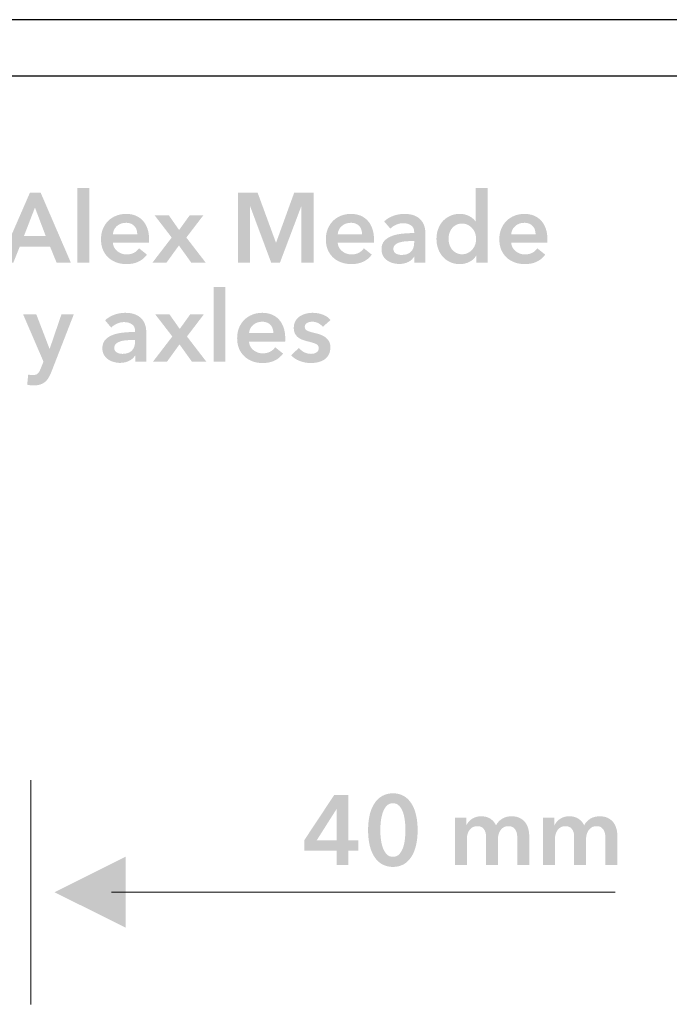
# Model space of a CAD drawing. Header units: millimetres. Extents: x 11 to 237, y 9 to 126.
# Tile 7 of 13: x 89 to 101, y 108 to 126. Entities that reach past the tile are written whole.
import ezdxf

# ---------------------------------------------------------------- set-up
doc = ezdxf.new("R2010")
doc.units = ezdxf.units.MM
doc.layers.add('View', color=7, linetype='Continuous')

msp = doc.modelspace()

# ---------------------------------------------------------------- hatches: boundary and pattern name
at = {"true_color": 0x000000, "transparency": 33554687}
h = msp.add_hatch(color=18, dxfattribs=at)
h.paths.add_polyline_path([(89.295, 122.588), (89.487, 122.588), (90.025, 121.34), (89.771, 121.34), (89.655, 121.625), (89.113, 121.625), (89, 121.34), (88.752, 121.34)], flags=0)
h.paths.add_polyline_path([(89.577, 121.816), (89.385, 122.324), (89.189, 121.816)], flags=0)
for points in [[(90.142, 122.673), (90.353, 122.673), (90.353, 121.34), (90.142, 121.34)], [(93.005, 122.588), (93.352, 122.588), (93.677, 121.701), (93.682, 121.701), (94.003, 122.588), (94.352, 122.588), (94.352, 121.34), (94.132, 121.34), (94.132, 122.343), (94.128, 122.343), (93.749, 121.34), (93.594, 121.34), (93.22, 122.343), (93.216, 122.343), (93.216, 121.34), (93.005, 121.34)], [(91.821, 121.789), (91.516, 122.186), (91.77, 122.186), (91.953, 121.923), (92.142, 122.186), (92.385, 122.186), (92.082, 121.789), (92.428, 121.34), (92.17, 121.34), (91.95, 121.648), (91.727, 121.34), (91.477, 121.34)], [(92.567, 120.909), (92.779, 120.909), (92.779, 119.576), (92.567, 119.576)], [(91.832, 120.025), (91.526, 120.422), (91.78, 120.422), (91.964, 120.159), (92.153, 120.422), (92.396, 120.422), (92.093, 120.025), (92.438, 119.576), (92.181, 119.576), (91.96, 119.884), (91.738, 119.576), (91.488, 119.576)], [(91.003, 110.751), (91.003, 109.481), (89.733, 110.116)]]:
    msp.add_hatch(color=18, dxfattribs=at).paths.add_polyline_path(points, flags=0)
h = msp.add_hatch(color=18, dxfattribs=at)
edge = h.paths.add_edge_path(flags=0)
edge.add_spline(control_points=[(97.45, 121.34), (97.45, 121.34), (97.248, 121.34), (97.248, 121.34), (97.248, 121.34), (97.248, 121.467), (97.248, 121.467), (97.248, 121.467), (97.245, 121.467), (97.245, 121.467), (97.216, 121.417), (97.175, 121.379), (97.122, 121.354), (97.07, 121.328), (97.014, 121.315), (96.954, 121.315), (96.889, 121.315), (96.831, 121.327), (96.78, 121.351), (96.729, 121.375), (96.685, 121.407), (96.65, 121.448), (96.614, 121.489), (96.586, 121.536), (96.567, 121.591), (96.547, 121.646), (96.538, 121.704), (96.538, 121.766), (96.538, 121.829), (96.548, 121.887), (96.568, 121.941), (96.588, 121.995), (96.616, 122.042), (96.652, 122.082), (96.689, 122.122), (96.732, 122.154), (96.783, 122.176), (96.833, 122.199), (96.889, 122.211), (96.949, 122.211), (96.987, 122.211), (97.022, 122.206), (97.053, 122.198), (97.083, 122.189), (97.11, 122.178), (97.133, 122.165), (97.156, 122.152), (97.176, 122.138), (97.192, 122.123), (97.208, 122.107), (97.222, 122.093), (97.233, 122.079), (97.233, 122.079), (97.238, 122.079), (97.238, 122.079), (97.238, 122.079), (97.238, 122.673), (97.238, 122.673), (97.238, 122.673), (97.45, 122.673), (97.45, 122.673), (97.45, 122.673), (97.45, 121.34), (97.45, 121.34)], knot_values=[0, 0, 0, 0, 1, 1, 1, 2, 2, 2, 3, 3, 3, 4, 4, 4, 5, 5, 5, 6, 6, 6, 7, 7, 7, 8, 8, 8, 9, 9, 9, 10, 10, 10, 11, 11, 11, 12, 12, 12, 13, 13, 13, 14, 14, 14, 15, 15, 15, 16, 16, 16, 17, 17, 17, 18, 18, 18, 19, 19, 19, 20, 20, 20, 21, 21, 21, 21], degree=3, periodic=1)
edge = h.paths.add_edge_path(flags=0)
edge.add_spline(control_points=[(96.753, 121.766), (96.753, 121.733), (96.758, 121.701), (96.768, 121.668), (96.778, 121.635), (96.793, 121.605), (96.813, 121.579), (96.833, 121.554), (96.858, 121.532), (96.889, 121.516), (96.919, 121.499), (96.955, 121.491), (96.996, 121.491), (97.035, 121.491), (97.07, 121.499), (97.1, 121.515), (97.131, 121.531), (97.157, 121.552), (97.179, 121.578), (97.201, 121.603), (97.217, 121.633), (97.228, 121.665), (97.239, 121.697), (97.245, 121.73), (97.245, 121.763), (97.245, 121.796), (97.239, 121.829), (97.228, 121.862), (97.217, 121.895), (97.201, 121.924), (97.179, 121.95), (97.157, 121.976), (97.131, 121.997), (97.1, 122.013), (97.07, 122.03), (97.035, 122.038), (96.996, 122.038), (96.955, 122.038), (96.919, 122.03), (96.889, 122.014), (96.858, 121.998), (96.833, 121.977), (96.813, 121.952), (96.793, 121.926), (96.778, 121.897), (96.768, 121.864), (96.758, 121.832), (96.753, 121.799), (96.753, 121.766)], knot_values=[0, 0, 0, 0, 1, 1, 1, 2, 2, 2, 3, 3, 3, 4, 4, 4, 5, 5, 5, 6, 6, 6, 7, 7, 7, 8, 8, 8, 9, 9, 9, 10, 10, 10, 11, 11, 11, 12, 12, 12, 13, 13, 13, 14, 14, 14, 15, 15, 15, 16, 16, 16, 16], degree=3, periodic=1)
h = msp.add_hatch(color=18, dxfattribs=at)
edge = h.paths.add_edge_path(flags=0)
edge.add_spline(control_points=[(91.419, 121.752), (91.419, 121.752), (91.419, 121.724), (91.419, 121.724), (91.419, 121.715), (91.418, 121.705), (91.417, 121.696), (91.417, 121.696), (90.773, 121.696), (90.773, 121.696), (90.776, 121.665), (90.783, 121.637), (90.797, 121.612), (90.811, 121.587), (90.828, 121.565), (90.851, 121.547), (90.873, 121.529), (90.898, 121.514), (90.927, 121.504), (90.955, 121.493), (90.984, 121.488), (91.015, 121.488), (91.068, 121.488), (91.112, 121.497), (91.149, 121.517), (91.185, 121.536), (91.215, 121.563), (91.239, 121.597), (91.239, 121.597), (91.38, 121.484), (91.38, 121.484), (91.296, 121.371), (91.175, 121.315), (91.017, 121.315), (90.951, 121.315), (90.89, 121.325), (90.835, 121.346), (90.78, 121.366), (90.732, 121.395), (90.691, 121.433), (90.651, 121.471), (90.619, 121.517), (90.596, 121.571), (90.573, 121.626), (90.562, 121.688), (90.562, 121.758), (90.562, 121.826), (90.573, 121.888), (90.596, 121.944), (90.619, 121.999), (90.65, 122.047), (90.69, 122.087), (90.73, 122.126), (90.778, 122.156), (90.832, 122.178), (90.887, 122.2), (90.946, 122.211), (91.01, 122.211), (91.068, 122.211), (91.123, 122.201), (91.173, 122.182), (91.223, 122.162), (91.266, 122.134), (91.302, 122.095), (91.339, 122.057), (91.367, 122.009), (91.388, 121.952), (91.408, 121.895), (91.419, 121.829), (91.419, 121.752)], knot_values=[0, 0, 0, 0, 1, 1, 1, 2, 2, 2, 3, 3, 3, 4, 4, 4, 5, 5, 5, 6, 6, 6, 7, 7, 7, 8, 8, 8, 9, 9, 9, 10, 10, 10, 11, 11, 11, 12, 12, 12, 13, 13, 13, 14, 14, 14, 15, 15, 15, 16, 16, 16, 17, 17, 17, 18, 18, 18, 19, 19, 19, 20, 20, 20, 21, 21, 21, 22, 22, 22, 23, 23, 23, 23], degree=3, periodic=1)
edge = h.paths.add_edge_path(flags=0)
edge.add_spline(control_points=[(91.207, 121.848), (91.207, 121.875), (91.203, 121.9), (91.196, 121.925), (91.188, 121.95), (91.176, 121.972), (91.159, 121.99), (91.143, 122.009), (91.122, 122.024), (91.097, 122.035), (91.072, 122.047), (91.042, 122.052), (91.008, 122.052), (90.944, 122.052), (90.891, 122.033), (90.846, 121.995), (90.802, 121.957), (90.778, 121.907), (90.773, 121.848), (90.773, 121.848), (91.207, 121.848), (91.207, 121.848)], knot_values=[0, 0, 0, 0, 1, 1, 1, 2, 2, 2, 3, 3, 3, 4, 4, 4, 5, 5, 5, 6, 6, 6, 7, 7, 7, 7], degree=3, periodic=1)
h = msp.add_hatch(color=18, dxfattribs=at)
edge = h.paths.add_edge_path(flags=0)
edge.add_spline(control_points=[(95.425, 121.752), (95.425, 121.752), (95.425, 121.724), (95.425, 121.724), (95.425, 121.715), (95.424, 121.705), (95.423, 121.696), (95.423, 121.696), (94.779, 121.696), (94.779, 121.696), (94.781, 121.665), (94.789, 121.637), (94.803, 121.612), (94.816, 121.587), (94.834, 121.565), (94.857, 121.547), (94.879, 121.529), (94.904, 121.514), (94.932, 121.504), (94.961, 121.493), (94.99, 121.488), (95.021, 121.488), (95.074, 121.488), (95.118, 121.497), (95.155, 121.517), (95.191, 121.536), (95.221, 121.563), (95.245, 121.597), (95.245, 121.597), (95.386, 121.484), (95.386, 121.484), (95.302, 121.371), (95.181, 121.315), (95.022, 121.315), (94.957, 121.315), (94.896, 121.325), (94.841, 121.346), (94.785, 121.366), (94.738, 121.395), (94.697, 121.433), (94.656, 121.471), (94.625, 121.517), (94.602, 121.571), (94.579, 121.626), (94.567, 121.688), (94.567, 121.758), (94.567, 121.826), (94.579, 121.888), (94.602, 121.944), (94.625, 121.999), (94.656, 122.047), (94.696, 122.087), (94.736, 122.126), (94.783, 122.156), (94.838, 122.178), (94.893, 122.2), (94.952, 122.211), (95.015, 122.211), (95.074, 122.211), (95.129, 122.201), (95.179, 122.182), (95.228, 122.162), (95.272, 122.134), (95.308, 122.095), (95.345, 122.057), (95.373, 122.009), (95.394, 121.952), (95.414, 121.895), (95.425, 121.829), (95.425, 121.752)], knot_values=[0, 0, 0, 0, 1, 1, 1, 2, 2, 2, 3, 3, 3, 4, 4, 4, 5, 5, 5, 6, 6, 6, 7, 7, 7, 8, 8, 8, 9, 9, 9, 10, 10, 10, 11, 11, 11, 12, 12, 12, 13, 13, 13, 14, 14, 14, 15, 15, 15, 16, 16, 16, 17, 17, 17, 18, 18, 18, 19, 19, 19, 20, 20, 20, 21, 21, 21, 22, 22, 22, 23, 23, 23, 23], degree=3, periodic=1)
edge = h.paths.add_edge_path(flags=0)
edge.add_spline(control_points=[(95.213, 121.848), (95.213, 121.875), (95.209, 121.9), (95.201, 121.925), (95.194, 121.95), (95.182, 121.972), (95.165, 121.99), (95.149, 122.009), (95.128, 122.024), (95.103, 122.035), (95.077, 122.047), (95.048, 122.052), (95.014, 122.052), (94.95, 122.052), (94.896, 122.033), (94.852, 121.995), (94.808, 121.957), (94.784, 121.907), (94.779, 121.848), (94.779, 121.848), (95.213, 121.848), (95.213, 121.848)], knot_values=[0, 0, 0, 0, 1, 1, 1, 2, 2, 2, 3, 3, 3, 4, 4, 4, 5, 5, 5, 6, 6, 6, 7, 7, 7, 7], degree=3, periodic=1)
h = msp.add_hatch(color=18, dxfattribs=at)
edge = h.paths.add_edge_path(flags=0)
edge.add_spline(control_points=[(96.144, 121.447), (96.144, 121.447), (96.139, 121.447), (96.139, 121.447), (96.118, 121.409), (96.084, 121.379), (96.037, 121.354), (95.99, 121.33), (95.936, 121.318), (95.876, 121.318), (95.842, 121.318), (95.806, 121.323), (95.769, 121.332), (95.732, 121.34), (95.698, 121.355), (95.667, 121.376), (95.636, 121.396), (95.61, 121.423), (95.59, 121.457), (95.569, 121.49), (95.559, 121.532), (95.559, 121.581), (95.559, 121.645), (95.577, 121.695), (95.612, 121.733), (95.648, 121.77), (95.694, 121.799), (95.751, 121.819), (95.807, 121.839), (95.87, 121.853), (95.939, 121.859), (96.008, 121.865), (96.075, 121.869), (96.141, 121.869), (96.141, 121.869), (96.141, 121.89), (96.141, 121.89), (96.141, 121.943), (96.122, 121.982), (96.083, 122.007), (96.045, 122.032), (96, 122.045), (95.947, 122.045), (95.902, 122.045), (95.859, 122.036), (95.818, 122.017), (95.777, 121.998), (95.743, 121.975), (95.716, 121.948), (95.716, 121.948), (95.606, 122.077), (95.606, 122.077), (95.654, 122.121), (95.71, 122.155), (95.773, 122.177), (95.836, 122.2), (95.9, 122.211), (95.964, 122.211), (96.04, 122.211), (96.102, 122.2), (96.15, 122.179), (96.199, 122.158), (96.238, 122.13), (96.266, 122.096), (96.294, 122.062), (96.314, 122.024), (96.325, 121.982), (96.336, 121.939), (96.342, 121.897), (96.342, 121.855), (96.342, 121.855), (96.342, 121.34), (96.342, 121.34), (96.342, 121.34), (96.144, 121.34), (96.144, 121.34), (96.144, 121.34), (96.144, 121.447), (96.144, 121.447)], knot_values=[0, 0, 0, 0, 1, 1, 1, 2, 2, 2, 3, 3, 3, 4, 4, 4, 5, 5, 5, 6, 6, 6, 7, 7, 7, 8, 8, 8, 9, 9, 9, 10, 10, 10, 11, 11, 11, 12, 12, 12, 13, 13, 13, 14, 14, 14, 15, 15, 15, 16, 16, 16, 17, 17, 17, 18, 18, 18, 19, 19, 19, 20, 20, 20, 21, 21, 21, 22, 22, 22, 23, 23, 23, 24, 24, 24, 25, 25, 25, 26, 26, 26, 26], degree=3, periodic=1)
edge = h.paths.add_edge_path(flags=0)
edge.add_spline(control_points=[(96.141, 121.726), (96.141, 121.726), (96.093, 121.726), (96.093, 121.726), (96.059, 121.726), (96.023, 121.724), (95.985, 121.721), (95.948, 121.718), (95.913, 121.712), (95.881, 121.702), (95.85, 121.692), (95.823, 121.678), (95.802, 121.66), (95.781, 121.641), (95.77, 121.616), (95.77, 121.585), (95.77, 121.565), (95.775, 121.548), (95.784, 121.534), (95.792, 121.521), (95.804, 121.51), (95.818, 121.502), (95.832, 121.494), (95.848, 121.488), (95.866, 121.484), (95.883, 121.481), (95.901, 121.479), (95.918, 121.479), (95.991, 121.479), (96.047, 121.498), (96.084, 121.537), (96.122, 121.576), (96.141, 121.629), (96.141, 121.696), (96.141, 121.696), (96.141, 121.726), (96.141, 121.726)], knot_values=[0, 0, 0, 0, 1, 1, 1, 2, 2, 2, 3, 3, 3, 4, 4, 4, 5, 5, 5, 6, 6, 6, 7, 7, 7, 8, 8, 8, 9, 9, 9, 10, 10, 10, 11, 11, 11, 12, 12, 12, 12], degree=3, periodic=1)
h = msp.add_hatch(color=18, dxfattribs=at)
edge = h.paths.add_edge_path(flags=0)
edge.add_spline(control_points=[(98.515, 121.752), (98.515, 121.752), (98.515, 121.724), (98.515, 121.724), (98.515, 121.715), (98.514, 121.705), (98.513, 121.696), (98.513, 121.696), (97.869, 121.696), (97.869, 121.696), (97.872, 121.665), (97.88, 121.637), (97.893, 121.612), (97.907, 121.587), (97.925, 121.565), (97.947, 121.547), (97.969, 121.529), (97.995, 121.514), (98.023, 121.504), (98.051, 121.493), (98.08, 121.488), (98.111, 121.488), (98.164, 121.488), (98.209, 121.497), (98.245, 121.517), (98.281, 121.536), (98.311, 121.563), (98.335, 121.597), (98.335, 121.597), (98.476, 121.484), (98.476, 121.484), (98.393, 121.371), (98.271, 121.315), (98.113, 121.315), (98.047, 121.315), (97.986, 121.325), (97.931, 121.346), (97.876, 121.366), (97.828, 121.395), (97.787, 121.433), (97.747, 121.471), (97.715, 121.517), (97.692, 121.571), (97.669, 121.626), (97.658, 121.688), (97.658, 121.758), (97.658, 121.826), (97.669, 121.888), (97.692, 121.944), (97.715, 121.999), (97.746, 122.047), (97.786, 122.087), (97.826, 122.126), (97.874, 122.156), (97.928, 122.178), (97.983, 122.2), (98.042, 122.211), (98.106, 122.211), (98.164, 122.211), (98.219, 122.201), (98.269, 122.182), (98.319, 122.162), (98.362, 122.134), (98.398, 122.095), (98.435, 122.057), (98.463, 122.009), (98.484, 121.952), (98.505, 121.895), (98.515, 121.829), (98.515, 121.752)], knot_values=[0, 0, 0, 0, 1, 1, 1, 2, 2, 2, 3, 3, 3, 4, 4, 4, 5, 5, 5, 6, 6, 6, 7, 7, 7, 8, 8, 8, 9, 9, 9, 10, 10, 10, 11, 11, 11, 12, 12, 12, 13, 13, 13, 14, 14, 14, 15, 15, 15, 16, 16, 16, 17, 17, 17, 18, 18, 18, 19, 19, 19, 20, 20, 20, 21, 21, 21, 22, 22, 22, 23, 23, 23, 23], degree=3, periodic=1)
edge = h.paths.add_edge_path(flags=0)
edge.add_spline(control_points=[(98.303, 121.848), (98.303, 121.875), (98.299, 121.9), (98.292, 121.925), (98.284, 121.95), (98.272, 121.972), (98.256, 121.99), (98.239, 122.009), (98.218, 122.024), (98.193, 122.035), (98.168, 122.047), (98.138, 122.052), (98.104, 122.052), (98.04, 122.052), (97.987, 122.033), (97.943, 121.995), (97.898, 121.957), (97.874, 121.907), (97.869, 121.848), (97.869, 121.848), (98.303, 121.848), (98.303, 121.848)], knot_values=[0, 0, 0, 0, 1, 1, 1, 2, 2, 2, 3, 3, 3, 4, 4, 4, 5, 5, 5, 6, 6, 6, 7, 7, 7, 7], degree=3, periodic=1)
h = msp.add_hatch(color=18, dxfattribs=at)
edge = h.paths.add_edge_path(flags=0)
edge.add_spline(control_points=[(91.172, 119.683), (91.172, 119.683), (91.167, 119.683), (91.167, 119.683), (91.145, 119.646), (91.111, 119.615), (91.064, 119.591), (91.017, 119.567), (90.964, 119.554), (90.904, 119.554), (90.87, 119.554), (90.834, 119.559), (90.797, 119.568), (90.76, 119.576), (90.726, 119.591), (90.695, 119.612), (90.664, 119.632), (90.638, 119.659), (90.617, 119.693), (90.597, 119.726), (90.586, 119.768), (90.586, 119.817), (90.586, 119.881), (90.604, 119.931), (90.64, 119.969), (90.676, 120.007), (90.722, 120.035), (90.778, 120.055), (90.835, 120.075), (90.898, 120.089), (90.966, 120.095), (91.035, 120.102), (91.102, 120.105), (91.168, 120.105), (91.168, 120.105), (91.168, 120.126), (91.168, 120.126), (91.168, 120.179), (91.149, 120.218), (91.111, 120.243), (91.073, 120.269), (91.027, 120.281), (90.974, 120.281), (90.93, 120.281), (90.887, 120.272), (90.846, 120.253), (90.804, 120.234), (90.77, 120.211), (90.743, 120.184), (90.743, 120.184), (90.634, 120.313), (90.634, 120.313), (90.682, 120.358), (90.738, 120.391), (90.801, 120.413), (90.863, 120.436), (90.927, 120.447), (90.992, 120.447), (91.067, 120.447), (91.129, 120.436), (91.178, 120.415), (91.227, 120.394), (91.265, 120.366), (91.294, 120.332), (91.322, 120.298), (91.341, 120.26), (91.353, 120.218), (91.364, 120.175), (91.369, 120.133), (91.369, 120.091), (91.369, 120.091), (91.369, 119.576), (91.369, 119.576), (91.369, 119.576), (91.172, 119.576), (91.172, 119.576), (91.172, 119.576), (91.172, 119.683), (91.172, 119.683)], knot_values=[0, 0, 0, 0, 1, 1, 1, 2, 2, 2, 3, 3, 3, 4, 4, 4, 5, 5, 5, 6, 6, 6, 7, 7, 7, 8, 8, 8, 9, 9, 9, 10, 10, 10, 11, 11, 11, 12, 12, 12, 13, 13, 13, 14, 14, 14, 15, 15, 15, 16, 16, 16, 17, 17, 17, 18, 18, 18, 19, 19, 19, 20, 20, 20, 21, 21, 21, 22, 22, 22, 23, 23, 23, 24, 24, 24, 25, 25, 25, 26, 26, 26, 26], degree=3, periodic=1)
edge = h.paths.add_edge_path(flags=0)
edge.add_spline(control_points=[(91.168, 119.962), (91.168, 119.962), (91.121, 119.962), (91.121, 119.962), (91.087, 119.962), (91.051, 119.96), (91.013, 119.957), (90.975, 119.955), (90.941, 119.948), (90.909, 119.938), (90.877, 119.928), (90.851, 119.914), (90.83, 119.896), (90.808, 119.878), (90.798, 119.853), (90.798, 119.821), (90.798, 119.801), (90.802, 119.784), (90.811, 119.771), (90.82, 119.757), (90.831, 119.746), (90.846, 119.738), (90.86, 119.73), (90.876, 119.724), (90.893, 119.72), (90.911, 119.717), (90.928, 119.715), (90.946, 119.715), (91.019, 119.715), (91.074, 119.734), (91.112, 119.773), (91.15, 119.812), (91.168, 119.865), (91.168, 119.932), (91.168, 119.932), (91.168, 119.962), (91.168, 119.962)], knot_values=[0, 0, 0, 0, 1, 1, 1, 2, 2, 2, 3, 3, 3, 4, 4, 4, 5, 5, 5, 6, 6, 6, 7, 7, 7, 8, 8, 8, 9, 9, 9, 10, 10, 10, 11, 11, 11, 12, 12, 12, 12], degree=3, periodic=1)
h = msp.add_hatch(color=18, dxfattribs=at)
edge = h.paths.add_edge_path(flags=0)
edge.add_spline(control_points=[(93.844, 119.988), (93.844, 119.988), (93.844, 119.96), (93.844, 119.96), (93.844, 119.951), (93.844, 119.941), (93.842, 119.932), (93.842, 119.932), (93.199, 119.932), (93.199, 119.932), (93.201, 119.901), (93.209, 119.873), (93.222, 119.848), (93.236, 119.823), (93.254, 119.801), (93.276, 119.783), (93.299, 119.765), (93.324, 119.75), (93.352, 119.74), (93.38, 119.729), (93.41, 119.724), (93.44, 119.724), (93.493, 119.724), (93.538, 119.733), (93.574, 119.753), (93.611, 119.772), (93.641, 119.799), (93.664, 119.833), (93.664, 119.833), (93.805, 119.72), (93.805, 119.72), (93.722, 119.607), (93.601, 119.551), (93.442, 119.551), (93.376, 119.551), (93.316, 119.561), (93.26, 119.582), (93.205, 119.602), (93.157, 119.631), (93.117, 119.669), (93.076, 119.707), (93.044, 119.753), (93.021, 119.808), (92.998, 119.862), (92.987, 119.924), (92.987, 119.994), (92.987, 120.062), (92.998, 120.124), (93.021, 120.18), (93.044, 120.236), (93.076, 120.283), (93.116, 120.323), (93.156, 120.362), (93.203, 120.393), (93.258, 120.414), (93.312, 120.436), (93.371, 120.447), (93.435, 120.447), (93.494, 120.447), (93.548, 120.437), (93.598, 120.418), (93.648, 120.398), (93.691, 120.37), (93.728, 120.331), (93.764, 120.293), (93.793, 120.246), (93.813, 120.189), (93.834, 120.132), (93.844, 120.065), (93.844, 119.988)], knot_values=[0, 0, 0, 0, 1, 1, 1, 2, 2, 2, 3, 3, 3, 4, 4, 4, 5, 5, 5, 6, 6, 6, 7, 7, 7, 8, 8, 8, 9, 9, 9, 10, 10, 10, 11, 11, 11, 12, 12, 12, 13, 13, 13, 14, 14, 14, 15, 15, 15, 16, 16, 16, 17, 17, 17, 18, 18, 18, 19, 19, 19, 20, 20, 20, 21, 21, 21, 22, 22, 22, 23, 23, 23, 23], degree=3, periodic=1)
edge = h.paths.add_edge_path(flags=0)
edge.add_spline(control_points=[(93.632, 120.084), (93.632, 120.111), (93.629, 120.137), (93.621, 120.161), (93.613, 120.186), (93.601, 120.208), (93.585, 120.226), (93.568, 120.245), (93.548, 120.26), (93.522, 120.271), (93.497, 120.283), (93.467, 120.288), (93.433, 120.288), (93.37, 120.288), (93.316, 120.269), (93.272, 120.231), (93.228, 120.193), (93.203, 120.144), (93.199, 120.084), (93.199, 120.084), (93.632, 120.084), (93.632, 120.084)], knot_values=[0, 0, 0, 0, 1, 1, 1, 2, 2, 2, 3, 3, 3, 4, 4, 4, 5, 5, 5, 6, 6, 6, 7, 7, 7, 7], degree=3, periodic=1)
h = msp.add_hatch(color=18, dxfattribs=at)
edge = h.paths.add_edge_path(flags=0)
edge.add_spline(control_points=[(94.513, 120.197), (94.494, 120.221), (94.468, 120.243), (94.435, 120.261), (94.402, 120.279), (94.366, 120.288), (94.327, 120.288), (94.293, 120.288), (94.262, 120.281), (94.234, 120.267), (94.206, 120.253), (94.192, 120.229), (94.192, 120.197), (94.192, 120.164), (94.207, 120.14), (94.238, 120.127), (94.27, 120.113), (94.315, 120.099), (94.375, 120.085), (94.407, 120.078), (94.439, 120.069), (94.471, 120.057), (94.504, 120.045), (94.533, 120.03), (94.559, 120.01), (94.586, 119.991), (94.607, 119.967), (94.624, 119.938), (94.64, 119.909), (94.648, 119.874), (94.648, 119.833), (94.648, 119.781), (94.639, 119.738), (94.619, 119.702), (94.6, 119.666), (94.574, 119.637), (94.542, 119.614), (94.509, 119.592), (94.472, 119.576), (94.429, 119.566), (94.386, 119.556), (94.342, 119.551), (94.296, 119.551), (94.23, 119.551), (94.166, 119.563), (94.103, 119.587), (94.041, 119.611), (93.989, 119.646), (93.948, 119.69), (93.948, 119.69), (94.088, 119.821), (94.088, 119.821), (94.111, 119.79), (94.142, 119.765), (94.179, 119.745), (94.217, 119.725), (94.259, 119.715), (94.305, 119.715), (94.32, 119.715), (94.335, 119.717), (94.351, 119.72), (94.367, 119.724), (94.382, 119.729), (94.395, 119.737), (94.409, 119.745), (94.42, 119.755), (94.428, 119.768), (94.436, 119.781), (94.44, 119.797), (94.44, 119.816), (94.44, 119.851), (94.424, 119.876), (94.392, 119.891), (94.359, 119.907), (94.311, 119.922), (94.246, 119.937), (94.215, 119.944), (94.184, 119.953), (94.154, 119.965), (94.124, 119.976), (94.097, 119.99), (94.073, 120.009), (94.05, 120.027), (94.031, 120.05), (94.017, 120.077), (94.003, 120.104), (93.996, 120.137), (93.996, 120.177), (93.996, 120.224), (94.006, 120.265), (94.025, 120.299), (94.044, 120.333), (94.07, 120.361), (94.102, 120.383), (94.133, 120.404), (94.169, 120.421), (94.209, 120.431), (94.249, 120.442), (94.29, 120.447), (94.333, 120.447), (94.394, 120.447), (94.454, 120.436), (94.512, 120.415), (94.57, 120.394), (94.616, 120.362), (94.65, 120.318), (94.65, 120.318), (94.513, 120.197), (94.513, 120.197)], knot_values=[0, 0, 0, 0, 1, 1, 1, 2, 2, 2, 3, 3, 3, 4, 4, 4, 5, 5, 5, 6, 6, 6, 7, 7, 7, 8, 8, 8, 9, 9, 9, 10, 10, 10, 11, 11, 11, 12, 12, 12, 13, 13, 13, 14, 14, 14, 15, 15, 15, 16, 16, 16, 17, 17, 17, 18, 18, 18, 19, 19, 19, 20, 20, 20, 21, 21, 21, 22, 22, 22, 23, 23, 23, 24, 24, 24, 25, 25, 25, 26, 26, 26, 27, 27, 27, 28, 28, 28, 29, 29, 29, 30, 30, 30, 31, 31, 31, 32, 32, 32, 33, 33, 33, 34, 34, 34, 35, 35, 35, 36, 36, 36, 36], degree=3, periodic=1)
h = msp.add_hatch(color=18, dxfattribs=at)
edge = h.paths.add_edge_path(flags=0)
edge.add_spline(control_points=[(89.173, 120.422), (89.173, 120.422), (89.408, 120.422), (89.408, 120.422), (89.408, 120.422), (89.644, 119.807), (89.644, 119.807), (89.644, 119.807), (89.648, 119.807), (89.648, 119.807), (89.648, 119.807), (89.858, 120.422), (89.858, 120.422), (89.858, 120.422), (90.078, 120.422), (90.078, 120.422), (90.078, 120.422), (89.678, 119.394), (89.678, 119.394), (89.663, 119.355), (89.646, 119.321), (89.628, 119.291), (89.611, 119.261), (89.59, 119.235), (89.565, 119.215), (89.54, 119.194), (89.511, 119.179), (89.478, 119.168), (89.444, 119.158), (89.404, 119.152), (89.357, 119.152), (89.339, 119.152), (89.321, 119.153), (89.303, 119.155), (89.285, 119.157), (89.266, 119.16), (89.247, 119.165), (89.247, 119.165), (89.265, 119.348), (89.265, 119.348), (89.279, 119.343), (89.293, 119.34), (89.307, 119.338), (89.32, 119.337), (89.333, 119.336), (89.344, 119.336), (89.367, 119.336), (89.386, 119.338), (89.401, 119.344), (89.416, 119.349), (89.429, 119.357), (89.44, 119.368), (89.45, 119.38), (89.46, 119.393), (89.468, 119.41), (89.476, 119.426), (89.485, 119.446), (89.494, 119.468), (89.494, 119.468), (89.537, 119.576), (89.537, 119.576), (89.537, 119.576), (89.173, 120.422), (89.173, 120.422)], knot_values=[0, 0, 0, 0, 1, 1, 1, 2, 2, 2, 3, 3, 3, 4, 4, 4, 5, 5, 5, 6, 6, 6, 7, 7, 7, 8, 8, 8, 9, 9, 9, 10, 10, 10, 11, 11, 11, 12, 12, 12, 13, 13, 13, 14, 14, 14, 15, 15, 15, 16, 16, 16, 17, 17, 17, 18, 18, 18, 19, 19, 19, 20, 20, 20, 21, 21, 21, 21], degree=3, periodic=1)
h = msp.add_hatch(color=18, dxfattribs=at)
h.paths.add_polyline_path([(94.761, 110.857), (94.184, 110.857), (94.184, 111.044), (94.715, 111.847), (94.969, 111.847), (94.969, 111.039), (95.144, 111.039), (95.144, 110.857), (94.969, 110.857), (94.969, 110.598), (94.761, 110.598)], flags=0)
h.paths.add_polyline_path([(94.761, 111.598), (94.758, 111.598), (94.403, 111.039), (94.761, 111.039)], flags=0)
h = msp.add_hatch(color=18, dxfattribs=at)
edge = h.paths.add_edge_path(flags=0)
edge.add_spline(control_points=[(96.202, 111.222), (96.202, 111.121), (96.193, 111.03), (96.173, 110.949), (96.154, 110.868), (96.125, 110.799), (96.088, 110.743), (96.051, 110.686), (96.006, 110.643), (95.951, 110.612), (95.896, 110.582), (95.834, 110.566), (95.763, 110.566), (95.692, 110.566), (95.63, 110.582), (95.574, 110.612), (95.519, 110.643), (95.473, 110.686), (95.435, 110.743), (95.397, 110.799), (95.369, 110.868), (95.349, 110.949), (95.33, 111.03), (95.32, 111.121), (95.32, 111.222), (95.32, 111.324), (95.33, 111.415), (95.349, 111.496), (95.369, 111.577), (95.397, 111.646), (95.435, 111.702), (95.473, 111.759), (95.519, 111.802), (95.574, 111.833), (95.63, 111.863), (95.692, 111.879), (95.763, 111.879), (95.834, 111.879), (95.896, 111.863), (95.951, 111.833), (96.006, 111.802), (96.051, 111.759), (96.088, 111.702), (96.125, 111.646), (96.154, 111.577), (96.173, 111.496), (96.193, 111.415), (96.202, 111.324), (96.202, 111.222)], knot_values=[0, 0, 0, 0, 1, 1, 1, 2, 2, 2, 3, 3, 3, 4, 4, 4, 5, 5, 5, 6, 6, 6, 7, 7, 7, 8, 8, 8, 9, 9, 9, 10, 10, 10, 11, 11, 11, 12, 12, 12, 13, 13, 13, 14, 14, 14, 15, 15, 15, 16, 16, 16, 16], degree=3, periodic=1)
edge = h.paths.add_edge_path(flags=0)
edge.add_spline(control_points=[(95.985, 111.222), (95.985, 111.266), (95.983, 111.315), (95.977, 111.371), (95.972, 111.426), (95.961, 111.478), (95.946, 111.528), (95.93, 111.577), (95.907, 111.618), (95.878, 111.652), (95.848, 111.685), (95.81, 111.702), (95.763, 111.702), (95.715, 111.702), (95.676, 111.685), (95.647, 111.652), (95.617, 111.618), (95.595, 111.577), (95.579, 111.528), (95.563, 111.478), (95.552, 111.426), (95.546, 111.371), (95.54, 111.315), (95.537, 111.266), (95.537, 111.222), (95.537, 111.179), (95.54, 111.13), (95.546, 111.074), (95.552, 111.019), (95.563, 110.967), (95.579, 110.919), (95.595, 110.871), (95.617, 110.83), (95.647, 110.796), (95.676, 110.763), (95.715, 110.746), (95.763, 110.746), (95.81, 110.746), (95.848, 110.763), (95.878, 110.796), (95.907, 110.83), (95.93, 110.871), (95.946, 110.919), (95.961, 110.967), (95.972, 111.019), (95.977, 111.074), (95.983, 111.13), (95.985, 111.179), (95.985, 111.222)], knot_values=[0, 0, 0, 0, 1, 1, 1, 2, 2, 2, 3, 3, 3, 4, 4, 4, 5, 5, 5, 6, 6, 6, 7, 7, 7, 8, 8, 8, 9, 9, 9, 10, 10, 10, 11, 11, 11, 12, 12, 12, 13, 13, 13, 14, 14, 14, 15, 15, 15, 16, 16, 16, 16], degree=3, periodic=1)
h = msp.add_hatch(color=18, dxfattribs=at)
edge = h.paths.add_edge_path(flags=0)
edge.add_spline(control_points=[(97.878, 111.469), (97.933, 111.469), (97.981, 111.46), (98.02, 111.44), (98.059, 111.421), (98.092, 111.395), (98.117, 111.364), (98.142, 111.332), (98.161, 111.295), (98.172, 111.254), (98.184, 111.213), (98.19, 111.171), (98.19, 111.127), (98.19, 111.127), (98.19, 110.598), (98.19, 110.598), (98.19, 110.598), (97.978, 110.598), (97.978, 110.598), (97.978, 110.598), (97.978, 111.067), (97.978, 111.067), (97.978, 111.092), (97.977, 111.118), (97.973, 111.145), (97.97, 111.172), (97.962, 111.196), (97.95, 111.218), (97.938, 111.24), (97.922, 111.258), (97.902, 111.272), (97.881, 111.286), (97.854, 111.293), (97.82, 111.293), (97.787, 111.293), (97.759, 111.286), (97.735, 111.272), (97.712, 111.258), (97.692, 111.24), (97.677, 111.217), (97.662, 111.195), (97.65, 111.17), (97.643, 111.142), (97.636, 111.115), (97.633, 111.087), (97.633, 111.06), (97.633, 111.06), (97.633, 110.598), (97.633, 110.598), (97.633, 110.598), (97.421, 110.598), (97.421, 110.598), (97.421, 110.598), (97.421, 111.11), (97.421, 111.11), (97.421, 111.162), (97.408, 111.206), (97.383, 111.241), (97.358, 111.276), (97.318, 111.293), (97.264, 111.293), (97.232, 111.293), (97.205, 111.286), (97.181, 111.273), (97.158, 111.259), (97.139, 111.242), (97.124, 111.221), (97.109, 111.2), (97.098, 111.175), (97.09, 111.147), (97.083, 111.12), (97.079, 111.092), (97.079, 111.064), (97.079, 111.064), (97.079, 110.598), (97.079, 110.598), (97.079, 110.598), (96.867, 110.598), (96.867, 110.598), (96.867, 110.598), (96.867, 111.445), (96.867, 111.445), (96.867, 111.445), (97.068, 111.445), (97.068, 111.445), (97.068, 111.445), (97.068, 111.309), (97.068, 111.309), (97.068, 111.309), (97.072, 111.309), (97.072, 111.309), (97.081, 111.33), (97.094, 111.35), (97.11, 111.369), (97.126, 111.388), (97.144, 111.405), (97.166, 111.42), (97.188, 111.435), (97.213, 111.447), (97.241, 111.456), (97.269, 111.465), (97.301, 111.469), (97.335, 111.469), (97.4, 111.469), (97.455, 111.455), (97.499, 111.425), (97.542, 111.396), (97.576, 111.357), (97.599, 111.309), (97.627, 111.361), (97.665, 111.4), (97.712, 111.428), (97.759, 111.456), (97.814, 111.469), (97.878, 111.469)], knot_values=[0, 0, 0, 0, 1, 1, 1, 2, 2, 2, 3, 3, 3, 4, 4, 4, 5, 5, 5, 6, 6, 6, 7, 7, 7, 8, 8, 8, 9, 9, 9, 10, 10, 10, 11, 11, 11, 12, 12, 12, 13, 13, 13, 14, 14, 14, 15, 15, 15, 16, 16, 16, 17, 17, 17, 18, 18, 18, 19, 19, 19, 20, 20, 20, 21, 21, 21, 22, 22, 22, 23, 23, 23, 24, 24, 24, 25, 25, 25, 26, 26, 26, 27, 27, 27, 28, 28, 28, 29, 29, 29, 30, 30, 30, 31, 31, 31, 32, 32, 32, 33, 33, 33, 34, 34, 34, 35, 35, 35, 36, 36, 36, 37, 37, 37, 38, 38, 38, 38], degree=3, periodic=1)
h = msp.add_hatch(color=18, dxfattribs=at)
edge = h.paths.add_edge_path(flags=0)
edge.add_spline(control_points=[(99.448, 111.469), (99.503, 111.469), (99.55, 111.46), (99.59, 111.44), (99.629, 111.421), (99.661, 111.395), (99.687, 111.364), (99.712, 111.332), (99.731, 111.295), (99.742, 111.254), (99.754, 111.213), (99.76, 111.171), (99.76, 111.127), (99.76, 111.127), (99.76, 110.598), (99.76, 110.598), (99.76, 110.598), (99.548, 110.598), (99.548, 110.598), (99.548, 110.598), (99.548, 111.067), (99.548, 111.067), (99.548, 111.092), (99.547, 111.118), (99.543, 111.145), (99.539, 111.172), (99.532, 111.196), (99.52, 111.218), (99.508, 111.24), (99.492, 111.258), (99.472, 111.272), (99.451, 111.286), (99.424, 111.293), (99.39, 111.293), (99.357, 111.293), (99.328, 111.286), (99.305, 111.272), (99.281, 111.258), (99.262, 111.24), (99.247, 111.217), (99.231, 111.195), (99.22, 111.17), (99.213, 111.142), (99.206, 111.115), (99.203, 111.087), (99.203, 111.06), (99.203, 111.06), (99.203, 110.598), (99.203, 110.598), (99.203, 110.598), (98.991, 110.598), (98.991, 110.598), (98.991, 110.598), (98.991, 111.11), (98.991, 111.11), (98.991, 111.162), (98.978, 111.206), (98.953, 111.241), (98.928, 111.276), (98.888, 111.293), (98.834, 111.293), (98.802, 111.293), (98.775, 111.286), (98.751, 111.273), (98.728, 111.259), (98.708, 111.242), (98.694, 111.221), (98.679, 111.2), (98.668, 111.175), (98.66, 111.147), (98.653, 111.12), (98.649, 111.092), (98.649, 111.064), (98.649, 111.064), (98.649, 110.598), (98.649, 110.598), (98.649, 110.598), (98.437, 110.598), (98.437, 110.598), (98.437, 110.598), (98.437, 111.445), (98.437, 111.445), (98.437, 111.445), (98.638, 111.445), (98.638, 111.445), (98.638, 111.445), (98.638, 111.309), (98.638, 111.309), (98.638, 111.309), (98.642, 111.309), (98.642, 111.309), (98.651, 111.33), (98.664, 111.35), (98.68, 111.369), (98.695, 111.388), (98.714, 111.405), (98.736, 111.42), (98.758, 111.435), (98.783, 111.447), (98.811, 111.456), (98.839, 111.465), (98.87, 111.469), (98.904, 111.469), (98.97, 111.469), (99.025, 111.455), (99.069, 111.425), (99.112, 111.396), (99.146, 111.357), (99.169, 111.309), (99.197, 111.361), (99.235, 111.4), (99.282, 111.428), (99.329, 111.456), (99.384, 111.469), (99.448, 111.469)], knot_values=[0, 0, 0, 0, 1, 1, 1, 2, 2, 2, 3, 3, 3, 4, 4, 4, 5, 5, 5, 6, 6, 6, 7, 7, 7, 8, 8, 8, 9, 9, 9, 10, 10, 10, 11, 11, 11, 12, 12, 12, 13, 13, 13, 14, 14, 14, 15, 15, 15, 16, 16, 16, 17, 17, 17, 18, 18, 18, 19, 19, 19, 20, 20, 20, 21, 21, 21, 22, 22, 22, 23, 23, 23, 24, 24, 24, 25, 25, 25, 26, 26, 26, 27, 27, 27, 28, 28, 28, 29, 29, 29, 30, 30, 30, 31, 31, 31, 32, 32, 32, 33, 33, 33, 34, 34, 34, 35, 35, 35, 36, 36, 36, 37, 37, 37, 38, 38, 38, 38], degree=3, periodic=1)

# ---------------------------------------------------------------- linework, layer by layer
at = {"color": 18, "linetype": 'Continuous', "lineweight": 20, "true_color": 0x000000}
for points in [[(89.309, 108.116), (89.309, 112.116)], [(90.749, 110.116), (99.721, 110.116)]]:
    msp.add_lwpolyline(points, dxfattribs=at)
at = {"layer": 'View', "color": 18, "linetype": 'Continuous', "lineweight": 25, "true_color": 0x000000}
for points in [[(120.327, 125.674), (58.327, 125.674)], [(58.327, 124.674), (120.327, 124.674)]]:
    msp.add_lwpolyline(points, dxfattribs=at)

doc.saveas('drawing.dxf')
